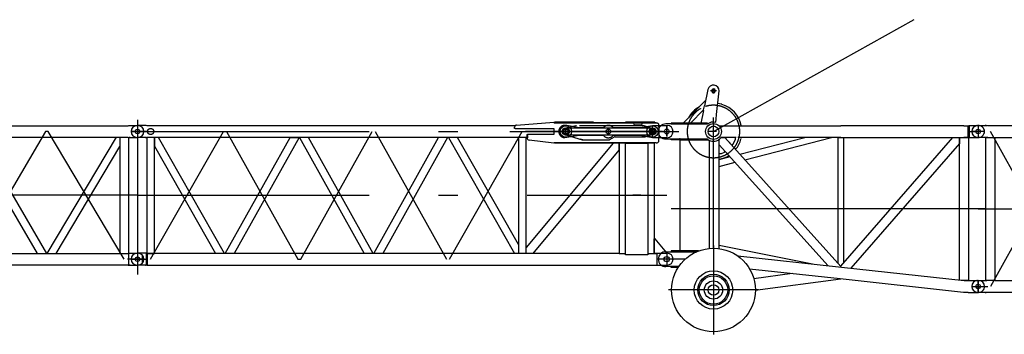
# Model space of a CAD drawing. Extents: x 2355 to 145802, y 9919 to 95870.
# Tile 19 of 60: x 34480 to 45643, y 45226 to 48800. Entities that reach past the tile are written whole.
import ezdxf

# ---------------------------------------------------------------- set-up
doc = ezdxf.new("R2010")
doc.units = 0
doc.header["$LTSCALE"] = 87.5
doc.linetypes.add('CENTER', pattern=[50.5, 30, -9, 2.5, -9])
doc.linetypes.add('HIDDEN', pattern=[12.6, 8.4, -4.2])
doc.layers.add('11', color=7, linetype='CONTINUOUS')

# ---------------------------------------------------------------- blocks, each defined once
blk = doc.blocks.new('*G5')
at = {"layer": '11', "color": 7, "linetype": 'CENTER'}
for p, q in [((30346, 47113), (30346, 47841)), ((35727, 47597), (35733, 47597)), ((35816, 47664), (35816, 45907)), ((35816, 47597), (35816, 47462)), ((35816, 47596), (35816, 47463)), ((32138, 46080), (31276, 47530)), ((33016, 47530), (32169, 46080)), ((33047, 47530), (33016, 47530)), ((33894, 46080), (33047, 47530)), ((34772, 47530), (33925, 46080)), ((34803, 47530), (34772, 47530)), ((35666, 46080), (34803, 47530)), ((35733, 47462), (35722, 47462)), ((35816, 47530), (35744, 47530)), ((35927, 47530), (35816, 47530)), ((30159, 46876), (30247, 46993)), ((30161, 46979), (30257, 46907)), ((35816, 46805), (30346, 46805)), ((35727, 46147), (35733, 46147)), ((35816, 46147), (35816, 46012)), ((35816, 46147), (35816, 46012)), ((32169, 46080), (32138, 46080)), ((33925, 46080), (33894, 46080)), ((35888, 46080), (35704, 46080)), ((35733, 46012), (35722, 46012)), ((30248, 45885), (30481, 45885)), ((30346, 45365), (30346, 45990)), ((29436, 45785), (29256, 45785)), ((29346, 45875), (29346, 45834)), ((29346, 45868), (29346, 45848)), ((29346, 45834), (29346, 45690)), ((30109, 45859), (30255, 45875)), ((29346, 45702), (29346, 45722)), ((30289, 45436), (30403, 45436))]:
    blk.add_line(p, q, dxfattribs=at)
at = {"layer": '11', "color": 7, "linetype": 'CONTINUOUS'}
for p, q in [((30355, 47841), (30393, 47887)), ((30598, 47634), (30355, 47841)), ((30393, 47887), (30729, 47600)), ((30266, 47632), (30266, 47632)), ((30297, 47650), (30297, 47650)), ((30369, 47663), (30605, 47598)), ((30507, 47596), (30397, 47596)), ((30397, 47596), (30582, 47596)), ((30598, 47634), (30641, 47596)), ((30611, 47596), (31281, 47596)), ((30729, 47600), (30734, 47596)), ((31281, 47463), (31281, 47596)), ((31281, 47596), (35709, 47596)), ((31281, 47596), (31281, 47463)), ((35715, 47597), (35816, 47597)), ((30274, 47285), (30216, 47494)), ((30279, 47478), (30279, 47285)), ((30279, 47478), (30279, 47015)), ((30412, 45967), (30412, 47478)), ((30412, 47350), (30412, 47463)), ((30412, 47463), (30437, 47463)), ((31281, 47463), (30412, 47463)), ((30437, 47463), (31282, 46146)), ((30465, 47463), (30452, 47440)), ((30593, 47463), (30465, 47463)), ((30526, 47335), (30593, 47458)), ((30561, 47270), (31033, 47463)), ((30593, 47458), (30593, 47463)), ((30594, 47219), (31193, 47463)), ((31231, 46225), (31231, 47463)), ((31231, 47463), (31320, 47463)), ((35709, 47463), (31281, 47463)), ((31320, 46242), (32047, 47463)), ((31320, 47463), (31320, 46242)), ((32150, 47463), (31367, 46146)), ((32047, 47463), (32150, 47463)), ((32157, 47463), (32926, 46146)), ((32260, 47463), (32157, 47463)), ((33032, 46141), (32260, 47463)), ((33035, 46146), (33804, 47463)), ((33907, 47463), (33138, 46146)), ((33804, 47463), (33907, 47463)), ((33913, 47463), (34016, 47463)), ((34682, 46146), (33913, 47463)), ((34016, 47463), (34784, 46146)), ((34791, 46146), (35576, 47467)), ((35615, 47463), (35615, 46146)), ((35715, 47462), (35816, 47462)), ((35716, 46147), (35716, 47462)), ((31194, 46131), (30412, 47350)), ((30522, 47332), (30526, 47335)), ((34894, 46146), (35615, 47358)), ((30279, 47285), (30274, 47285)), ((30412, 47210), (30483, 47239)), ((30266, 47111), (30190, 46994)), ((30279, 47111), (30266, 47111)), ((30279, 47015), (30279, 47111)), ((30412, 47144), (30516, 47187)), ((30209, 47009), (30209, 47015)), ((30209, 47015), (30279, 47015)), ((30279, 47009), (30209, 47009)), ((30279, 47015), (30302, 47015)), ((30279, 47009), (30279, 45936)), ((30279, 46898), (30279, 47009)), ((30302, 47009), (30279, 47009)), ((30302, 47015), (30302, 47009)), ((30135, 46902), (29502, 46053)), ((30135, 46902), (30136, 46912)), ((30191, 46861), (30135, 46902)), ((30136, 46912), (30144, 46923)), ((30136, 46912), (30200, 46864)), ((30144, 46923), (30167, 46968)), ((30167, 46968), (30175, 46979)), ((30177, 46888), (30177, 46888)), ((30177, 46886), (30177, 46886)), ((30245, 46910), (30208, 46875)), ((30237, 46901), (30239, 46898)), ((30239, 46898), (30279, 46898)), ((30254, 46921), (30245, 46910)), ((29529, 45973), (30191, 46861)), ((30177, 46883), (30177, 46883)), ((30200, 46864), (30191, 46861)), ((30208, 46875), (30200, 46864)), ((30032, 45885), (29910, 46484)), ((29959, 46548), (30092, 45892)), ((30412, 46362), (31191, 46136)), ((30412, 46299), (31077, 46106)), ((30215, 45937), (30274, 46130)), ((30274, 46130), (30279, 46130)), ((30279, 46130), (30279, 45936)), ((30382, 45961), (31262, 46145)), ((30418, 46211), (30412, 46211)), ((30412, 46211), (30412, 45979)), ((30412, 45979), (30412, 46127)), ((30412, 46127), (30418, 46127)), ((30802, 46055), (30418, 46211)), ((30418, 46127), (30572, 46006)), ((31276, 46146), (32206, 46146)), ((32206, 46146), (31276, 46146)), ((32206, 46146), (35709, 46146)), ((32926, 46146), (33032, 46141)), ((33138, 46146), (33029, 46146)), ((35709, 46146), (35715, 46147)), ((35715, 46147), (35715, 46012)), ((35715, 46147), (35816, 46147)), ((35873, 46046), (35873, 46114)), ((29502, 46053), (29453, 45987)), ((29578, 46039), (29529, 45973)), ((31282, 46013), (30410, 45830)), ((30572, 46006), (30573, 46001)), ((30803, 46049), (30802, 46055)), ((32206, 46013), (31282, 46013)), ((35709, 46013), (32206, 46013)), ((35709, 46013), (35715, 46012)), ((35715, 46012), (35816, 46012)), ((29453, 45987), (29363, 45867)), ((29419, 45825), (29529, 45973)), ((30112, 45894), (29423, 45819)), ((29486, 45915), (29534, 45831)), ((30092, 45892), (30032, 45885)), ((30112, 45894), (30120, 45900)), ((30120, 45825), (30112, 45894)), ((30120, 45900), (30133, 45902)), ((30120, 45900), (30129, 45821)), ((30133, 45902), (30182, 45916)), ((30182, 45916), (30196, 45917)), ((30192, 45917), (30192, 45923)), ((30192, 45923), (30196, 45923)), ((30412, 45979), (30425, 45969)), ((30425, 45969), (30412, 45979)), ((29426, 45748), (29845, 45794)), ((29851, 45794), (30120, 45825)), ((30129, 45821), (30120, 45825)), ((30142, 45822), (30129, 45821)), ((30192, 45819), (30142, 45822)), ((30206, 45820), (30192, 45819)), ((30192, 45813), (30192, 45819)), ((30282, 45760), (30192, 45813)), ((30206, 45808), (30206, 45808)), ((30219, 45824), (30219, 45824)), ((30576, 45860), (30424, 45769)), ((30575, 45865), (30576, 45860)), ((29421, 45748), (29426, 45748)), ((30306, 45751), (30306, 45478)), ((30386, 45478), (30386, 45751)), ((30296, 45441), (30296, 45431)), ((30396, 45431), (30396, 45441))]:
    blk.add_line(p, q, dxfattribs=at)
at = {"layer": '11', "color": 7, "linetype": 'HIDDEN'}
for p, q in [((30238, 47530), (30507, 47530)), ((30144, 46923), (30208, 46875)), ((30296, 45441), (30296, 45431)), ((30396, 45431), (30396, 45441))]:
    blk.add_line(p, q, dxfattribs=at)
at = {"layer": '11', "color": 7, "linetype": 'CONTINUOUS'}
blk.add_lwpolyline([(29401, 45919), (29402, 45919)], dxfattribs=at)
at = {"layer": '11', "color": 7, "linetype": 'HIDDEN'}
for centre, radius in [((30346, 47530), 264), ((31276, 47530), 44.5), ((30209, 46943), 22.5)]:
    blk.add_circle(centre, radius, dxfattribs=at)
at = {"layer": '11', "color": 7, "linetype": 'CONTINUOUS'}
for centre, radius in [((30346, 47530), 84.3), ((30346, 47530), 76), ((35816, 47530), 25.5), ((30209, 46943), 17.1), ((35816, 46080), 25.5), ((30192, 45868), 30), ((30192, 45868), 22.5), ((30192, 45868), 22.5), ((30346, 45885), 84), ((30346, 45885), 80), ((29346, 45785), 84.1), ((30346, 45436), 45), ((30346, 45436), 26)]:
    blk.add_circle(centre, radius, dxfattribs=at)
at = {"layer": '11', "color": 7, "linetype": 'CENTER'}
blk.add_circle((30346, 45885), 264, dxfattribs=at)
at = {"layer": '11', "color": 7, "linetype": 'CONTINUOUS'}
for centre, radius, start, end in [((30346, 47530), 302, 85.1691, 171.5717), ((30346, 47530), 302, 171.5731, -102.7424), ((30346, 47530), 135, 78.7705, -164.4553), ((35821, 47530), 67.5, 0, 90), ((30346, 47530), 301, -49.4625, -12.7161), ((35821, 47530), 67.5, -90, 0), ((30346, 47530), 301, -77.2596, -65.1908), ((30214, 46950), 49, -36.711, 143.288), ((29346, 45785), 508, 57.2405, 1.1918), ((29346, 45785), 508, 9.0935, 49.3381), ((30346, 45885), 302, 102.7397, 157.0671), ((30346, 45885), 302, 24.5846, 77.257), ((31276, 46080), 66.3, 90, 101.8779), ((31276, 46080), 66.4, 90, 101.8555), ((35821, 46080), 67.5, 0, 90), ((29346, 45785), 218, 62.5375, 176.3495), ((35821, 46080), 67.5, -90, 0), ((29346, 45785), 167, 65.4024, -150.5555), ((29346, 45785), 158, 66.0663, -150.5556), ((29346, 45785), 218, 12.8731, 44.0409), ((30196, 45943), 20, -90, -16.8074), ((30201, 45869), 49, -83.7358, 96.262), ((29346, 45785), 218, 176.3495, -36.7462), ((29346, 45785), 508, -12.0368, 1.19), ((30346, 45885), 301, -167.0294, -89.9997), ((30346, 45885), 140, -116.7166, -55.7048), ((30346, 45885), 301, -82.3808, -1.0263), ((29346, 45785), 167, -150.5558, -9.3653), ((29346, 45785), 158, -150.5572, -10.2319), ((29346, 45785), 218, -36.7456, -5.6433), ((30346, 45441), 50, 150.0579, 179.9992), ((30281, 45478), 25, -29.8975, -0.0008), ((30410, 45478), 24.9, 180, -150.0785), ((30346, 45441), 50, 0, 29.8832), ((30346, 45431), 50, 180, 0)]:
    blk.add_arc(centre, radius, start, end, dxfattribs=at)
at = {"layer": '11', "color": 7, "linetype": 'HIDDEN'}
for centre, radius, start, end in [((30281, 45478), 25, -29.8957, -0.0008), ((30410, 45478), 24.9, 180, -150.082)]:
    blk.add_arc(centre, radius, start, end, dxfattribs=at)
blk = doc.blocks.new('*G20')
at = {"layer": '11', "color": 7, "linetype": 'CONTINUOUS'}
for p, q in [((35816, 47597), (35811, 47597)), ((35916, 47597), (35816, 47597)), ((35925, 47596), (35916, 47597)), ((40099, 47596), (35925, 47596)), ((40091, 47564), (40091, 47578)), ((40096, 47564), (40091, 47564)), ((40538, 47560), (40096, 47560)), ((40114, 47603), (40537, 47635)), ((40537, 47635), (40537, 47630)), ((40538, 47630), (41698, 47630)), ((40538, 47499), (40538, 47560)), ((40984, 47635), (40543, 47635)), ((40543, 47635), (40543, 47630)), ((40543, 47630), (40984, 47630)), ((40672, 47567), (40718, 47570)), ((40672, 47562), (40672, 47567)), ((40718, 47570), (41627, 47570)), ((40984, 47630), (40984, 47635)), ((40984, 47630), (40984, 47633)), ((40984, 47633), (40987, 47630)), ((40984, 47633), (40984, 47633)), ((40984, 47632), (40984, 47632)), ((40984, 47630), (40986, 47632)), ((40987, 47630), (40984, 47630)), ((40985, 47632), (40985, 47632)), ((40985, 47632), (40985, 47631)), ((40986, 47631), (40985, 47630)), ((40985, 47630), (40986, 47631)), ((40986, 47630), (40986, 47630)), ((40987, 47631), (40987, 47630)), ((40987, 47630), (40987, 47630)), ((41682, 47635), (41350, 47635)), ((41350, 47635), (41350, 47630)), ((41350, 47630), (41682, 47630)), ((41439, 47630), (41439, 47625)), ((41459, 47605), (41519, 47605)), ((41539, 47625), (41539, 47630)), ((41605, 47572), (41610, 47571)), ((41627, 47570), (41656, 47559)), ((41656, 47559), (41656, 47552)), ((41656, 47559), (41656, 47552)), ((41682, 47630), (41682, 47635)), ((35816, 47462), (35811, 47462)), ((35916, 47462), (35816, 47462)), ((35916, 47462), (35925, 47463)), ((36010, 47463), (35921, 47463)), ((35921, 47463), (35921, 46146)), ((40231, 47463), (35925, 47463)), ((36010, 46146), (36010, 47463)), ((36054, 47463), (36010, 47463)), ((36010, 47463), (36010, 47362)), ((36804, 46146), (36054, 47463)), ((36811, 46146), (37545, 47463)), ((37647, 47463), (36913, 46146)), ((37545, 47463), (37647, 47463)), ((37756, 47463), (37654, 47463)), ((37654, 47463), (38387, 46146)), ((38489, 46146), (37756, 47463)), ((38496, 46146), (39230, 47463)), ((39332, 47463), (38598, 46146)), ((39340, 47463), (40089, 46146)), ((40134, 46248), (39442, 47463)), ((39791, 47463), (39741, 47463)), ((39949, 47463), (39899, 47463)), ((40106, 47463), (40056, 47463)), ((40134, 47452), (40134, 46146)), ((40223, 46146), (40223, 47463)), ((40238, 47463), (40232, 47463)), ((40233, 47458), (40233, 47496)), ((40236, 47458), (40236, 47499)), ((40236, 47499), (40538, 47499)), ((40672, 47493), (40672, 47497)), ((40719, 47490), (40672, 47493)), ((41621, 47490), (40719, 47490)), ((41603, 47490), (41621, 47490)), ((41656, 47501), (41630, 47491)), ((41630, 47491), (41638, 47494)), ((41656, 47507), (41656, 47501)), ((36010, 47362), (36701, 46146)), ((41209, 47396), (40223, 46212)), ((40537, 47396), (40255, 47433)), ((40537, 47401), (40537, 47396)), ((41698, 47400), (40538, 47400)), ((40543, 47396), (40543, 47400)), ((40543, 47400), (41682, 47400)), ((41682, 47396), (40543, 47396)), ((40864, 47435), (40840, 47442)), ((41039, 47435), (41139, 47435)), ((41276, 47396), (41209, 47396)), ((41276, 47316), (41276, 47396)), ((41377, 47396), (41276, 47396)), ((41276, 47396), (41276, 46146)), ((41348, 46128), (41348, 47396)), ((41348, 47396), (41603, 47396)), ((41676, 47396), (41574, 47396)), ((41603, 47396), (41603, 46128)), ((41676, 46146), (41676, 47396)), ((41682, 47400), (41682, 47396)), ((40300, 46146), (41276, 47316)), ((41683, 46312), (41668, 46312)), ((41668, 46312), (41668, 46146)), ((41816, 46152), (41683, 46312)), ((35816, 46147), (35811, 46147)), ((35921, 46147), (35816, 46147)), ((35916, 46147), (35916, 46012)), ((35921, 46146), (36010, 46146)), ((41277, 46146), (35925, 46146)), ((35925, 46146), (35925, 46013)), ((36392, 46146), (36380, 46146)), ((37656, 46146), (37644, 46146)), ((39341, 46146), (39329, 46146)), ((40758, 46146), (40746, 46146)), ((41276, 46146), (41348, 46146)), ((41603, 46128), (41348, 46128)), ((41603, 46146), (41676, 46146)), ((41668, 46146), (41706, 46146)), ((41706, 46146), (41677, 46146)), ((41706, 46147), (41816, 46147)), ((41706, 46146), (41706, 46147)), ((41706, 46012), (41706, 46146)), ((41816, 46147), (41816, 46152)), ((41816, 46147), (41821, 46147)), ((35816, 46012), (35811, 46012)), ((35916, 46012), (35816, 46012)), ((35925, 46013), (35916, 46012)), ((35925, 46013), (41706, 46013)), ((41706, 46012), (41816, 46012))]:
    blk.add_line(p, q, dxfattribs=at)
at = {"layer": '11', "color": 7, "linetype": 'CENTER'}
for p, q in [((35816, 47597), (35816, 47462)), ((35910, 47597), (35905, 47597)), ((40672, 47486), (40672, 47572)), ((41154, 47490), (41154, 47567)), ((41656, 47477), (41656, 47583)), ((41656, 47530), (41656, 47572)), ((35743, 47530), (35927, 47530)), ((35816, 47530), (41816, 47530)), ((35905, 47462), (35916, 47462)), ((35965, 46080), (36790, 47530)), ((36790, 47530), (36825, 47530)), ((36825, 47530), (37633, 46080)), ((37633, 47530), (37668, 47530)), ((37668, 46080), (38475, 47530)), ((38510, 47530), (39318, 46080)), ((39353, 46080), (40178, 47530)), ((40036, 47530), (41955, 47530)), ((40649, 47530), (40215, 47530)), ((41768, 47530), (40649, 47530)), ((40672, 47521), (40672, 47546)), ((40672, 47517), (40672, 47545)), ((41656, 47519), (41656, 47539)), ((41656, 47528), (41656, 47532)), ((41656, 47528), (41656, 47532)), ((41656, 47530), (41656, 47492)), ((41693, 47530), (41768, 47530)), ((35816, 46805), (41816, 46805)), ((35816, 46147), (35816, 46012)), ((35910, 46147), (35905, 46147)), ((41816, 46147), (41816, 46012)), ((41816, 46142), (41816, 46024)), ((35743, 46080), (35927, 46080)), ((35905, 46012), (35916, 46012)), ((37633, 46080), (37668, 46080)), ((41888, 46080), (41704, 46080))]:
    blk.add_line(p, q, dxfattribs=at)
at = {"layer": '11', "color": 7, "linetype": 'HIDDEN'}
for p, q in [((41696, 47630), (40536, 47630)), ((40538, 47630), (40543, 47630)), ((40787, 47594), (40672, 47568)), ((40672, 47568), (40672, 47563)), ((41561, 47595), (40793, 47595)), ((41656, 47559), (41561, 47595)), ((41656, 47552), (41656, 47559)), ((37752, 47463), (37658, 47463)), ((40103, 47530), (40253, 47530)), ((40219, 47463), (40137, 47463)), ((40236, 47486), (40236, 47458)), ((40672, 47497), (40672, 47491)), ((40672, 47491), (40858, 47437)), ((41170, 47439), (41224, 47468)), ((41233, 47470), (41573, 47470)), ((41573, 47470), (41656, 47501)), ((41656, 47501), (41656, 47507)), ((40543, 47400), (40538, 47400)), ((40864, 47436), (41161, 47436)), ((41522, 46805), (41432, 46805)), ((41512, 46805), (41442, 46805)), ((41442, 46805), (41512, 46805))]:
    blk.add_line(p, q, dxfattribs=at)
at = {"layer": '11', "color": 7, "linetype": 'CONTINUOUS'}
blk.add_lwpolyline([(41698, 47630), (41703, 47628), (41707, 47627), (41711, 47625), (41714, 47623), (41717, 47622), (41719, 47620), (41721, 47618), (41723, 47617), (41724, 47615), (41725, 47613)], dxfattribs=at)
at = {"layer": '11', "color": 7, "linetype": 'HIDDEN'}
blk.add_lwpolyline([(41161, 47436), (41162, 47436), (41163, 47436), (41164, 47436), (41165, 47436), (41166, 47437), (41167, 47437), (41168, 47437), (41169, 47438), (41169, 47438), (41170, 47439)], dxfattribs=at)
at = {"layer": '11', "color": 7, "linetype": 'CENTER'}
for centre, radius in [((35965, 47530), 35), ((40672, 47530), 32.5), ((41656, 47530), 22.5)]:
    blk.add_circle(centre, radius, dxfattribs=at)
at = {"layer": '11', "color": 7, "linetype": 'CONTINUOUS'}
for centre, radius in [((40672, 47530), 65), ((40672, 47530), 40), ((40672, 47530), 40), ((40672, 47530), 38), ((41154, 47530), 27.5), ((41654, 47530), 65), ((41656, 47530), 40), ((41656, 47530), 40), ((41656, 47530), 38), ((41656, 47529), 27.5), ((35816, 46079), 25.5), ((35816, 46079), 25)]:
    blk.add_circle(centre, radius, dxfattribs=at)
at = {"layer": '11', "color": 7, "linetype": 'HIDDEN'}
blk.add_circle((40672, 47530), 27.5, dxfattribs=at)
at = {"layer": '11', "color": 7, "linetype": 'CONTINUOUS'}
for centre, radius, start, end in [((35811, 47530), 67.5, 90, 180), ((40116, 47578), 25, 94.338, 179.9978), ((40672, 47530), 32.5, 90, -90), ((41459, 47625), 20, 180, -90.0262), ((41519, 47625), 20, -90, 0.0175), ((40947, 47515), 784, -7.1854, 7.1852), ((35811, 47530), 67.5, 180, -90), ((40258, 47458), 25, 180, -97.4911), ((41621, 47520), 30, -90, -73.3559), ((41621, 47520), 30.1, -90, -73.4224), ((41656, 47530), 22.5, -90, 90), ((41698, 47430), 30, -90, -26.492), ((35811, 46080), 67.5, 90, 180), ((41821, 46080), 67.5, 0, 90), ((35811, 46080), 67.5, 180, -90), ((41821, 46080), 67.5, -90, 0)]:
    blk.add_arc(centre, radius, start, end, dxfattribs=at)
at = {"layer": '11', "color": 7, "linetype": 'HIDDEN'}
for centre, radius, start, end in [((40672, 47530), 32.7, 90.3823, -90.0024), ((40793, 47575), 20.1, 90, 109.1365), ((41233, 47450), 20, 90, 118.4098), ((41656, 47530), 22.5, -90, 90), ((40864, 47456), 20, -109.9948, -89.9982)]:
    blk.add_arc(centre, radius, start, end, dxfattribs=at)
blk = doc.blocks.new('*G51')
at = {"layer": '11', "color": 7, "linetype": 'HIDDEN'}
for p, q in [((40661, 47600), (40682, 47600)), ((40682, 47600), (40823, 47575)), ((40823, 47575), (41100, 47575)), ((41207, 47574), (41514, 47574)), ((41514, 47574), (41656, 47599)), ((41656, 47599), (41727, 47599)), ((40682, 47461), (40662, 47461)), ((40823, 47485), (40682, 47461)), ((41100, 47485), (40823, 47485)), ((41514, 47484), (41207, 47484)), ((41656, 47459), (41514, 47484)), ((41729, 47459), (41656, 47459))]:
    blk.add_line(p, q, dxfattribs=at)
at = {"layer": '11', "color": 7, "linetype": 'CONTINUOUS'}
for p, q in [((41727, 47599), (41821, 47599)), ((41821, 47459), (41729, 47459))]:
    blk.add_line(p, q, dxfattribs=at)
at = {"layer": '11', "color": 7, "linetype": 'CENTER'}
for p, q in [((41816, 47591), (41816, 47474)), ((41816, 47477), (41816, 47585))]:
    blk.add_line(p, q, dxfattribs=at)
at = {"layer": '11', "color": 7, "linetype": 'HIDDEN'}
for centre, radius, start, end in [((40661, 47530), 69.3, 90, -89.5209), ((41154, 47529), 70, 40.0008, 139.8162), ((41154, 47529), 70, -140.0136, -40.1776)]:
    blk.add_arc(centre, radius, start, end, dxfattribs=at)
at = {"layer": '11', "color": 7, "linetype": 'CONTINUOUS'}
blk.add_arc((41818, 47529), 70.1, -87.9355, 87.8656, dxfattribs=at)
blk = doc.blocks.new('*G50')
at = {"layer": '11', "color": 7, "linetype": 'CENTER'}
for p, q in [((40672, 47486), (40672, 47572)), ((41154, 47490), (41154, 47567)), ((41656, 47477), (41656, 47583)), ((41656, 47530), (41656, 47572)), ((40464, 47530), (41816, 47530)), ((40464, 47530), (41955, 47530)), ((41768, 47530), (40649, 47530)), ((40672, 47521), (40672, 47546)), ((40672, 47517), (40672, 47545)), ((41656, 47519), (41656, 47539)), ((41656, 47528), (41656, 47532)), ((41656, 47528), (41656, 47532)), ((41656, 47530), (41656, 47492))]:
    blk.add_line(p, q, dxfattribs=at)
at = {"layer": '11', "color": 7, "linetype": 'CONTINUOUS'}
blk.add_circle((41154, 47530), 27.5, dxfattribs=at)
at = {"layer": '11', "color": 7, "linetype": 'CENTER'}
blk.add_circle((41656, 47530), 22.5, dxfattribs=at)
at = {"layer": '11', "color": 7, "linetype": 'CONTINUOUS'}
blk.add_arc((41656, 47530), 22.5, -90, 90, dxfattribs=at)
at = {"layer": '11', "color": 7, "linetype": 'HIDDEN'}
blk.add_arc((41656, 47530), 22.5, -90, 90, dxfattribs=at)
at = {"layer": '11', "color": 7, "linetype": 'CONTINUOUS'}
blk.add_blockref('*G51', (0, 0), dxfattribs=at)
blk = doc.blocks.new('*G61')
at = {"layer": '11', "color": 7, "linetype": 'CONTINUOUS'}
for p, q in [((42283, 48007), (42244, 47821)), ((42361, 47991), (42349, 47991)), ((42382, 47724), (42412, 47991)), ((42257, 47883), (42001, 47623)), ((42415, 47845), (42396, 47849)), ((42441, 47839), (42415, 47845)), ((42085, 47623), (42234, 47775)), ((42233, 47767), (42203, 47622)), ((42372, 47635), (42375, 47668)), ((42277, 47615), (41806, 47615)), ((42277, 47623), (41866, 47623)), ((41866, 47623), (41866, 47615)), ((41866, 47615), (42277, 47615)), ((42203, 47622), (42288, 47622)), ((42277, 47615), (42277, 47623)), ((42351, 47638), (42372, 47635)), ((42407, 47596), (43789, 47596)), ((45186, 47596), (43789, 47596)), ((45186, 47596), (45221, 47596)), ((45221, 47596), (45232, 47596)), ((45232, 47596), (45245, 47597)), ((45232, 47463), (45232, 47596)), ((45245, 47597), (45346, 47597)), ((45245, 47597), (45245, 47462)), ((45257, 47597), (45263, 47597)), ((41806, 47445), (42277, 47445)), ((41866, 47437), (41866, 47445)), ((41866, 47445), (42277, 47445)), ((42277, 47445), (42277, 47437)), ((42412, 46200), (42412, 47443)), ((42412, 47380), (42412, 47443)), ((42602, 47463), (42433, 47463)), ((42433, 47463), (42474, 47463)), ((42474, 47463), (42556, 47371)), ((42597, 47463), (42474, 47463)), ((42474, 47463), (43789, 45998)), ((42571, 47385), (42597, 47443)), ((42597, 47443), (42597, 47463)), ((42629, 47463), (42622, 47463)), ((42653, 47463), (42637, 47463)), ((42645, 47273), (43381, 47463)), ((43789, 47463), (42653, 47463)), ((42702, 47209), (43684, 47463)), ((43759, 46032), (43759, 47463)), ((43759, 47463), (43820, 47463)), ((43789, 46000), (45061, 47463)), ((43789, 47463), (45186, 47463)), ((43820, 47463), (43820, 46035)), ((45061, 47463), (45135, 47463)), ((45135, 47463), (45135, 47394)), ((45135, 45842), (45135, 47463)), ((45135, 47463), (45232, 47463)), ((45214, 47463), (45186, 47463)), ((45232, 47463), (45214, 47463)), ((45232, 47463), (45245, 47462)), ((45232, 47463), (45236, 47463)), ((45236, 47463), (45236, 45837)), ((45245, 47462), (45346, 47462)), ((45257, 47462), (45263, 47462)), ((42277, 47437), (41866, 47437)), ((41969, 47437), (41963, 47437)), ((41963, 47437), (41963, 46173)), ((41970, 47437), (42288, 47437)), ((42297, 47432), (42297, 46202)), ((43647, 46005), (42412, 47380)), ((42556, 47371), (42571, 47385)), ((45135, 47394), (43904, 45977)), ((42432, 47277), (42412, 47277)), ((42412, 47213), (42534, 47244)), ((42466, 47290), (42432, 47277)), ((42481, 47304), (42466, 47290)), ((42412, 47134), (42591, 47180)), ((42412, 46239), (43487, 46022)), ((41806, 46165), (41962, 46165)), ((41816, 46148), (41816, 46153)), ((42175, 46173), (41866, 46173)), ((41866, 46173), (41866, 46165)), ((41866, 46165), (42156, 46165)), ((41962, 46165), (42156, 46165)), ((41963, 46173), (41969, 46173)), ((42175, 46173), (41970, 46173)), ((42616, 46121), (42650, 46114)), ((42621, 46117), (43797, 45988)), ((41952, 45995), (41806, 45995)), ((41866, 45987), (41866, 45995)), ((41866, 45995), (41952, 45995)), ((41947, 45987), (41866, 45987)), ((43782, 45856), (42756, 45968)), ((43237, 45916), (42803, 45858)), ((43797, 45988), (45189, 45836)), ((42820, 45726), (43790, 45855)), ((45182, 45703), (43782, 45856)), ((45189, 45836), (45135, 45842)), ((45232, 45837), (45189, 45836)), ((45189, 45836), (45221, 45836)), ((45221, 45836), (45232, 45836)), ((45232, 45836), (45245, 45837)), ((45236, 45837), (45232, 45837)), ((45245, 45837), (45346, 45837)), ((45257, 45837), (45263, 45837)), ((45341, 45838), (45346, 45838)), ((45346, 45837), (45351, 45837)), ((45214, 45703), (45182, 45703)), ((45232, 45703), (45214, 45703)), ((45232, 45703), (45245, 45702)), ((45245, 45702), (45348, 45702)), ((45257, 45702), (45263, 45702))]:
    blk.add_line(p, q, dxfattribs=at)
at = {"layer": '11', "color": 7, "linetype": 'CENTER'}
for p, q in [((42381, 47991), (42311, 47991)), ((42342, 47991), (42326, 47991)), ((42331, 47991), (42342, 47991)), ((42349, 47991), (42361, 47991)), ((42366, 47991), (42349, 47991)), ((42346, 46205), (42346, 47688)), ((41816, 47592), (41816, 47475)), ((41816, 47478), (41816, 47586)), ((42346, 47619), (42346, 47590)), ((45346, 47596), (45346, 47463)), ((45346, 47596), (45346, 47463)), ((41725, 47530), (41932, 47530)), ((42380, 47530), (42286, 47530)), ((42346, 47441), (42346, 47470)), ((45234, 47530), (45346, 47530)), ((45406, 47530), (45274, 47530)), ((44206, 46650), (41866, 46650)), ((45438, 46650), (41866, 46650)), ((42346, 46234), (42346, 45226)), ((41816, 46148), (41816, 46013)), ((41816, 46142), (41816, 46025)), ((42025, 46080), (41721, 46080)), ((45273, 45770), (45457, 45770)), ((45346, 45838), (45346, 45703)), ((45346, 45703), (45346, 45836)), ((42855, 45730), (41837, 45730))]:
    blk.add_line(p, q, dxfattribs=at)
at = {"layer": '11', "color": 7, "linetype": 'HIDDEN'}
for p, q in [((42234, 47775), (42244, 47821)), ((42375, 47668), (42382, 47724)), ((41962, 47615), (41970, 47615)), ((41970, 47445), (41962, 47445)), ((41962, 46165), (41970, 46165))]:
    blk.add_line(p, q, dxfattribs=at)
at = {"layer": '11', "color": 7, "linetype": 'CONTINUOUS'}
blk.add_lwpolyline([(42288, 47437), (42289, 47436), (42290, 47436), (42291, 47435), (42292, 47435), (42293, 47434), (42294, 47434), (42295, 47433), (42296, 47433), (42296, 47432), (42297, 47432)], dxfattribs=at)
for centre, radius in [((41816, 47530), 27.5), ((42346, 47530), 90), ((42346, 47530), 90), ((42346, 47530), 59.9), ((45346, 47530), 25.5), ((41816, 46080), 30), ((42346, 45730), 475), ((42346, 45730), 218), ((42346, 45730), 178), ((42346, 45730), 161), ((42346, 45730), 104), ((42346, 45730), 60), ((45346, 45770), 25.5)]:
    blk.add_circle(centre, radius, dxfattribs=at)
for centre, radius, start, end in [((42346, 47991), 65.8, 0.7041, 165.4682), ((42346, 47991), 22.2, 80.2753, -179.9785), ((42346, 47991), 15, 104.4753, 179.9864), ((42346, 47991), 15, 0, 114.727), ((42346, 47991), 22.3, 0, 80.2948), ((42346, 47991), 22.3, 180, -90), ((42346, 47991), 15, 180, -104.4688), ((42346, 47991), 15, -104.5115, 0.0331), ((42346, 47991), 22.2, -90, 0.0079), ((42346, 47530), 323, 119.7668, 151.2361), ((42352, 47535), 316, 11.4478, 73.5725), ((41806, 47530), 85, 90, -90), ((42346, 47528), 110, 87.2276, 121.8067), ((45351, 47530), 67.5, 0, 94.2354), ((42346, 47530), 110, -127.3406, -52.6669), ((42346, 47530), 110, -52.6319, -37.3357), ((42346, 47530), 323, -39.0295, -15.3851), ((42341, 47531), 328, -14.469, -11.902), ((45351, 47530), 67.5, -97.1925, 0), ((42346, 47530), 323, -78.1208, -57.124), ((41806, 46080), 85, 90, -179.9938), ((41806, 46080), 85, 180, -90.0267), ((45351, 45770), 67.5, -92.285, 0), ((45351, 45770), 67.5, 0, 90)]:
    blk.add_arc(centre, radius, start, end, dxfattribs=at)
at = {"layer": '11', "color": 7, "linetype": 'CENTER'}
for start, end in [(119.206, -179.9705), (90, 107.9429), (0, 90.0135), (180, -89.9777), (-90, 0.0193)]:
    blk.add_arc((42346, 47530), 298, start, end, dxfattribs=at)
blk = doc.blocks.new('*G62')
at = {"layer": '11', "color": 7, "linetype": 'CONTINUOUS'}
for p, q in [((45341, 47598), (45346, 47598)), ((45346, 47598), (45446, 47598)), ((45346, 47597), (45351, 47597)), ((45434, 47598), (45428, 47598)), ((45457, 47596), (45446, 47598)), ((46462, 47596), (45457, 47596)), ((45346, 47462), (45341, 47462)), ((45346, 47462), (45351, 47462)), ((45449, 47462), (45346, 47462)), ((45434, 47462), (45428, 47462)), ((45435, 45836), (45435, 47463)), ((45435, 47463), (45536, 47463)), ((45457, 47463), (45435, 47463)), ((45536, 47463), (45536, 45836)), ((45536, 47463), (46462, 47463)), ((45341, 45838), (45346, 45838)), ((45346, 45838), (45446, 45838)), ((45346, 45837), (45351, 45837)), ((45457, 45836), (45435, 45836)), ((45536, 45836), (45435, 45836)), ((45536, 45836), (46462, 45836)), ((45346, 45703), (45341, 45703)), ((45449, 45703), (45346, 45703)), ((45346, 45702), (45351, 45702)), ((45457, 45703), (45449, 45703)), ((46462, 45703), (45457, 45703))]:
    blk.add_line(p, q, dxfattribs=at)
at = {"layer": '11', "color": 7, "linetype": 'CENTER'}
for p, q in [((45346, 47596), (45346, 47463)), ((45416, 47530), (45274, 47530)), ((46462, 47530), (45486, 45770)), ((46462, 45770), (45486, 47530)), ((57346, 46650), (45346, 46650)), ((45346, 46650), (57346, 46650)), ((45273, 45770), (45457, 45770)), ((45346, 45703), (45346, 45836)), ((45346, 45770), (45417, 45770)), ((45417, 45770), (45429, 45770)), ((45434, 45838), (45428, 45838)), ((45428, 45703), (45439, 45703))]:
    blk.add_line(p, q, dxfattribs=at)
at = {"layer": '11', "color": 7, "linetype": 'CONTINUOUS'}
for centre in [(45346, 47530), (45346, 45770)]:
    blk.add_circle(centre, 25.5, dxfattribs=at)
for centre, start, end in [((45341, 47530), 90, 180), ((45341, 47530), 90, 97.5703), ((45351, 47530), 82.427, 90.0021), ((45341, 47530), 180, -90), ((45341, 47530), -97.5682, -89.9979), ((45351, 47530), -90, -82.4239), ((45341, 45770), 90, 180), ((45341, 45770), 180, -90), ((45341, 45770), 90, 97.5703), ((45341, 45770), -97.5686, -89.9979)]:
    blk.add_arc(centre, 67.5, start, end, dxfattribs=at)

msp = doc.modelspace()

# ---------------------------------------------------------------- linework, layer by layer
at = {"layer": '11', "color": 7, "linetype": 'CONTINUOUS'}
msp.add_line((42346, 47530), (44620, 48800), dxfattribs=at)

# ---------------------------------------------------------------- block references
for name in ['*G61', '*G5', '*G20', '*G50', '*G62']:
    msp.add_blockref(name, (0, 0), dxfattribs=at)

doc.saveas('drawing.dxf')
